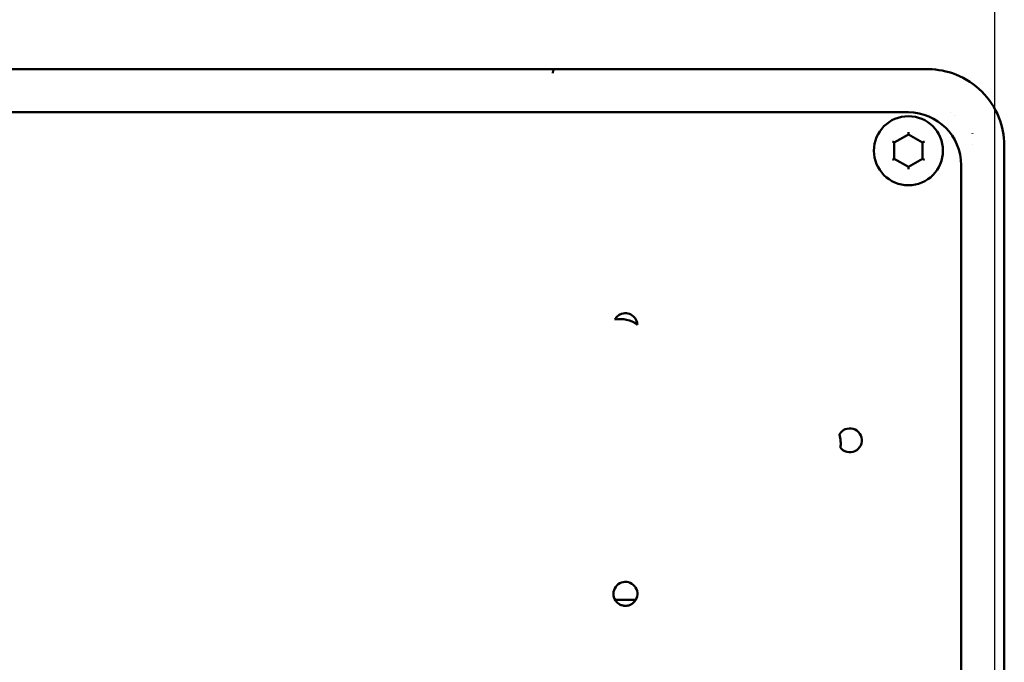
# Paper-space layout 'Sheet_1' of a CAD drawing. Header units: millimetres. Extents: x 0.8 to 58.3, y 0.8 to 58.3.
# Tile 89 of 128: x 33.6 to 37.6, y 46.6 to 49.3. Entities that reach past the tile are written whole.
import ezdxf

# ---------------------------------------------------------------- set-up
doc = ezdxf.new("R2010")
doc.units = ezdxf.units.MM
doc.layers.add('Dimension (ISO)', color=7, linetype='Continuous', lineweight=25)
doc.layers.add('Visible (ISO)', color=7, linetype='Continuous', lineweight=50)
doc.styles.add('Note Text (ANSI)', font='tahoma.ttf')
doc.dimstyles.new('Default (ISO)', dxfattribs={"dimtxt": 0.511811, "dimasz": 0.098425, "dimexe": 0.125, "dimexo": 0, "dimgap": 0.03, "dimtad": 1, "dimlfac": 25.4, "dimrnd": 1e-08, "dimzin": 0, "dimdsep": 46, "dimtxsty": 'Note Text (ANSI)', "dimcen": 0.09, "dimdle": 0.393701, "dimclrd": 256, "dimclre": 256, "dimclrt": 256, "dimazin": 0, "dimtfac": 0.269631, "dimtmove": 0, "dimatfit": 3, "dimfxl": 1, "dimtolj": 1, "dimtzin": 0, "dimlwd": -1, "dimlwe": -1, "dimarcsym": 0})

# ---------------------------------------------------------------- blocks, each defined once
blk = doc.blocks.new('*D7')
at = {"layer": 'Defpoints', "color": 0, "transparency": 16777216}
for p in [(37.573, 51.1379), (21.5092, 45.2419), (37.573, 45.2419)]:
    blk.add_point(p, dxfattribs=at)
at = {"layer": 'Dimension (ISO)', "transparency": 16777216}
for p, q in [((21.5092, 45.2419), (21.5092, 51.2629)), ((37.573, 45.2419), (37.573, 51.2629)), ((21.6076, 51.1379), (37.4746, 51.1379))]:
    blk.add_line(p, q, dxfattribs=at)
for points in [[(21.6076, 51.1543), (21.6076, 51.1215), (21.5092, 51.1379)], [(37.4746, 51.1543), (37.4746, 51.1215), (37.573, 51.1379)]]:
    blk.add_solid(points, dxfattribs=at)
at = {"layer": 'Dimension (ISO)', "transparency": 16777216, "insert": (25.7825, 51.8375), "char_height": 0.511811, "attachment_point": 1, "style": 'Note Text (ANSI)'}
blk.add_mtext('\\A1;408.02 mm [408.022 in]', dxfattribs=at)

psp = doc.layouts.new('Sheet_1')

# ---------------------------------------------------------------- linework, layer by layer
at = {"layer": 'Visible (ISO)'}
for p, q in [((23.35828, 49.08054), (35.72398, 49.08054)), ((35.75898, 49.06511), (35.75898, 49.06511)), ((35.77017, 49.08077), (37.29703, 49.08077)), ((29.60656, 48.9036), (37.21829, 48.9036)), ((37.16033, 48.77958), (37.21829, 48.81305)), ((37.16033, 48.71266), (37.16033, 48.77958)), ((37.21829, 48.81305), (37.27625, 48.77958)), ((37.27625, 48.77958), (37.27625, 48.71266)), ((37.48328, 48.77333), (37.48328, 48.77334)), ((37.61199, 48.7658), (37.61199, 46.56558)), ((37.21829, 48.67919), (37.16033, 48.71266)), ((37.27625, 48.71266), (37.21829, 48.67919)), ((37.43483, 48.68706), (37.43483, 46.58114)), ((36.01425, 46.90263), (36.0995, 46.90263))]:
    psp.add_line(p, q, dxfattribs=at)
psp.add_circle((37.21829, 48.74612), 0.14173, dxfattribs=at)
for centre, radius, start, end in [((37.21829, 48.68706), 0.21654, 0, 90), ((37.27735, 48.78155), 0.16929, 39.2773, 39.29221), ((36.03719, 47.93903), 0.11605, 53.6324, 101.83805), ((36.05688, 48.02958), 0.04921, 46.98922, 108.48123), ((36.97814, 47.55714), 0.04921, 245.65346, 123.14396), ((36.82459, 47.54533), 0.11605, 350.9384, 17.85901), ((36.05688, 46.92722), 0.04921, 304.56888, 222.16609)]:
    psp.add_arc(centre, radius, start, end, dxfattribs=at)
for centre, major_axis, ratio, start_param, end_param in [((35.72398, 49.08159), (-0.0748, 0), 0.0139635, 1.5707963, 2.222315), ((35.78475, 49.07869), (0.01746, -0.00174), 0.0647743, 2.5654192, 2.9489802), ((37.29703, 49.07152), (-0.05625, 0), 0.164399, 4.6365706, 4.7123496), ((37.21829, 48.82214), (0, -0.00909), 0.0000112, 4.7124431, 6.2831854), ((37.27341, 48.79146), (0, -0.2097), 0.9999589, 1.6874721, 1.6882415), ((37.15246, 48.78413), (-0.00787, 0.00455), 0.0000112, 1.570851, 3.1415938), ((37.28413, 48.78413), (-0.00787, -0.00455), 0.0000112, 6.2831839, 7.8539268), ((37.60275, 48.7658), (0, 0.05625), 0.164399, 4.7124283, 4.7882073), ((37.15246, 48.70811), (-0.00787, -0.00455), 0.0000112, 1.570851, 3.1415939), ((37.28413, 48.70811), (-0.00787, 0.00455), 0.0000112, 4.7124438, 6.2831867), ((37.21829, 48.6701), (0, -0.00909), 0.0000112, 1.5708505, 3.1415929), ((71.13129, 49.75019), (-35.12233, -1.71569), 0.0292717, 6.264124, 6.2658191), ((4.86235, 64.15648), (31.24015, -16.14232), 0.0292717, 0.0173662, 0.0190613)]:
    psp.add_ellipse(centre, major_axis=major_axis, ratio=ratio, start_param=start_param, end_param=end_param, dxfattribs=at)
for points, knots in [([(35.75898, 49.065), (35.75901, 49.06591), (35.75909, 49.06682), (35.75922, 49.06772), (35.75934, 49.06855), (35.75949, 49.06936), (35.75969, 49.07015), (35.75989, 49.07099), (35.76013, 49.0718), (35.76041, 49.07257), (35.76067, 49.0733), (35.76096, 49.074), (35.76129, 49.07466), (35.76141, 49.07491), (35.76154, 49.07515), (35.76167, 49.07538), (35.76182, 49.07566), (35.76199, 49.07594), (35.76215, 49.0762), (35.76255, 49.07681), (35.76297, 49.07738), (35.76341, 49.07788), (35.76365, 49.07815), (35.7639, 49.07841), (35.76415, 49.07864), (35.76462, 49.07908), (35.76511, 49.07946), (35.76561, 49.07977), (35.7661, 49.08007), (35.76661, 49.08031), (35.76713, 49.08048), (35.7673, 49.08053), (35.76747, 49.08058), (35.76764, 49.08061)], [-0.057711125, -0.057711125, -0.057711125, -0.057711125, -0.050733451, -0.050733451, -0.050733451, -0.044325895, -0.044325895, -0.044325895, -0.03758392, -0.03758392, -0.03758392, -0.031222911, -0.031222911, -0.031222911, -0.028850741, -0.028850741, -0.028850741, -0.025966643, -0.025966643, -0.025966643, -0.019229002, -0.019229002, -0.019229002, -0.015604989, -0.015604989, -0.015604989, -0.008871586, -0.008871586, -0.008871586, -0.002181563, -0.002181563, -0.002181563, 0, 0, 0, 0]), ([(37.30129, 49.08074), (37.33834, 49.0802), (37.37715, 49.07294), (37.4537, 49.04263), (37.49072, 49.01773), (37.54896, 48.95949), (37.57386, 48.92247), (37.60417, 48.84592), (37.61142, 48.80711), (37.61197, 48.77006)], [-4.2505243, -4.2505243, -4.2505243, -4.2505243, -3.9711179, -3.9711179, -3.6573156, -3.6573156, -3.3435133, -3.3435133, -3.0641069, -3.0641069, -3.0641069, -3.0641069]), ([(36.01438, 48.05441), (36.01441, 48.05446), (36.01459, 48.05477), (36.01533, 48.05598), (36.01596, 48.05697), (36.01778, 48.05953), (36.01908, 48.0612), (36.02289, 48.06531), (36.02552, 48.06772), (36.03241, 48.07251), (36.03659, 48.07469), (36.04128, 48.07626)], [0.2202245, 0.2202245, 0.2202245, 0.2202245, 0.24015673, 0.24015673, 0.2646069, 0.2646069, 0.29304208, 0.29304208, 0.32830694, 0.32830694, 0.36720622, 0.36720622, 0.36720622, 0.36720622]), ([(36.09044, 48.06557), (36.09365, 48.06258), (36.0963, 48.05931), (36.10085, 48.05213), (36.10248, 48.04841), (36.10442, 48.04256), (36.10492, 48.04036), (36.10552, 48.03719), (36.10567, 48.03605), (36.10581, 48.03485), (36.10583, 48.03458), (36.10584, 48.03453)], [0.50202355, 0.50202355, 0.50202355, 0.50202355, 0.53613498, 0.53613498, 0.57508711, 0.57508711, 0.60540904, 0.60540904, 0.63066044, 0.63066044, 0.64786396, 0.64786396, 0.64786396, 0.64786396]), ([(36.9361, 47.58273), (36.93611, 47.58276), (36.9362, 47.58289), (36.93661, 47.58357), (36.93711, 47.58435), (36.93868, 47.58659), (36.93987, 47.58816), (36.9429, 47.59158), (36.9448, 47.59346), (36.94832, 47.59633), (36.94974, 47.59738), (36.95123, 47.59835)], [0.16275124, 0.16275124, 0.16275124, 0.16275124, 0.171398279, 0.171398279, 0.188054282, 0.188054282, 0.209127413, 0.209127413, 0.231521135, 0.231521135, 0.245263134, 0.245263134, 0.245263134, 0.245263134]), ([(36.95785, 47.51231), (36.95589, 47.51319), (36.95401, 47.5142), (36.95002, 47.51667), (36.94803, 47.51815), (36.94454, 47.5211), (36.94311, 47.52254), (36.94134, 47.52445), (36.94081, 47.52507), (36.94055, 47.52538), (36.94052, 47.52541), (36.9405, 47.52543)], [0.078690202, 0.078690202, 0.078690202, 0.078690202, 0.094920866, 0.094920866, 0.115551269, 0.115551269, 0.137938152, 0.137938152, 0.155644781, 0.155644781, 0.160028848, 0.160028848, 0.160028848, 0.160028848]), ([(36.0848, 46.8867), (36.08388, 46.88607), (36.08292, 46.88545), (36.07839, 46.88278), (36.07463, 46.88113), (36.06579, 46.87857), (36.06102, 46.87797), (36.05539, 46.87802), (36.0544, 46.87806), (36.05287, 46.87817), (36.05235, 46.87822), (36.05138, 46.87832), (36.05094, 46.87837), (36.04997, 46.87849), (36.04944, 46.87857), (36.04787, 46.87883), (36.04686, 46.87903), (36.0436, 46.87978), (36.04141, 46.88045), (36.03501, 46.88289), (36.03063, 46.88526), (36.02414, 46.89035), (36.02213, 46.89227), (36.0204, 46.89419)], [0.41028155, 0.41028155, 0.41028155, 0.41028155, 0.41811609, 0.41811609, 0.44482402, 0.44482402, 0.47653709, 0.47653709, 0.48327339, 0.48327339, 0.48681361, 0.48681361, 0.48978327, 0.48978327, 0.49337707, 0.49337707, 0.50040018, 0.50040018, 0.51611342, 0.51611342, 0.54872427, 0.54872427, 0.56745162, 0.56745162, 0.56745162, 0.56745162])]:
    psp.add_open_spline(points, degree=3, knots=knots, dxfattribs=at)
for points in [[(37.39206, 48.90306), (37.39206, 48.90306), (37.39206, 48.90307), (37.39206, 48.90307)], [(36.93505, 47.58092), (36.93539, 47.58155), (36.93574, 47.58215), (36.9361, 47.58273)], [(36.9405, 47.52543), (36.94006, 47.52595), (36.93963, 47.52649), (36.93919, 47.52706)]]:
    psp.add_open_spline(points, degree=3, dxfattribs=at)

# ---------------------------------------------------------------- dimensions: what is measured, and where the dimension line sits
at = {"layer": 'Dimension (ISO)'}
dim = psp.add_linear_dim(base=(37.57305, 51.13791), p1=(21.50921, 45.24186), p2=(37.57305, 45.24186), angle=180, text='<> mm [408.022 in]', dimstyle='Default (ISO)', override={"dimgap": 0.03, "dimdec": 2, "dimlfac": 25.4, "dimpost": '', "dimtol": 0, "dimlim": 0, "dimtp": 0, "dimtm": 0, "dimtdec": 2, "dimtofl": 0, "dimatfit": 1}, dxfattribs=at)
dim.commit()
dim.dimension.update_dxf_attribs({"geometry": '*D7', "text_midpoint": (29.54113, 51.13791), "dimtype": 160})

doc.saveas('drawing.dxf')
